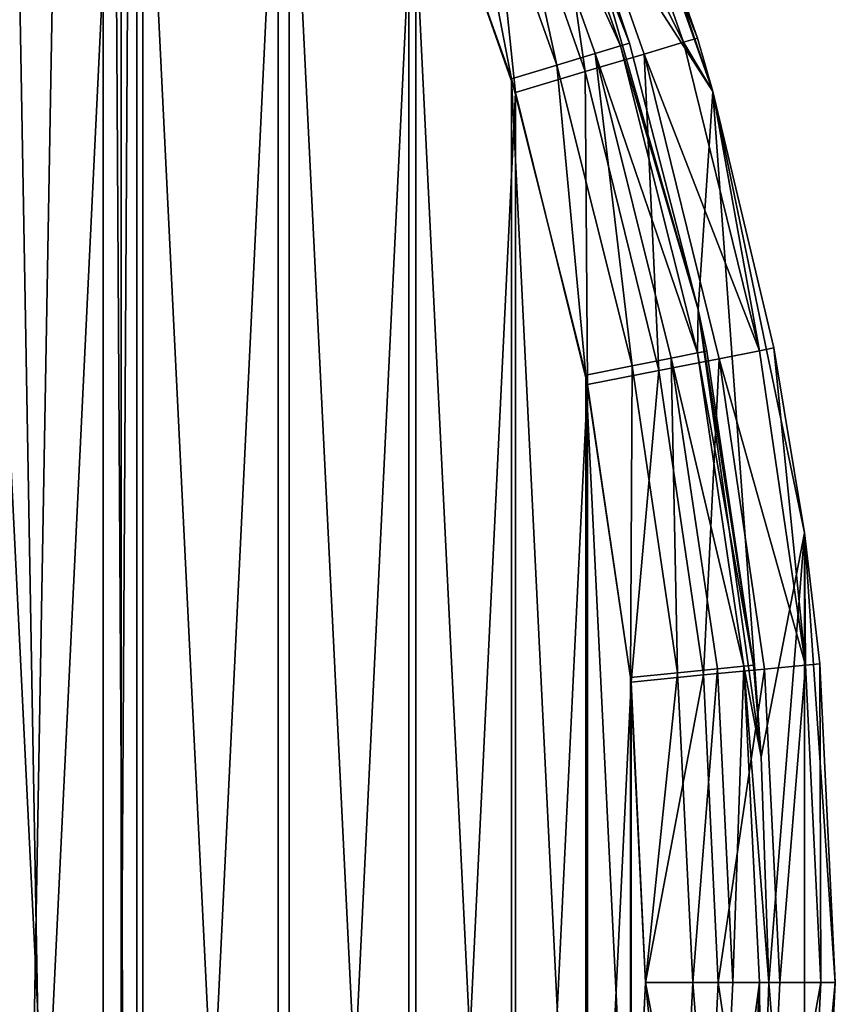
# Model space of a CAD drawing. Extents: x -35 to 35, y -56 to 57.
# Tile 30 of 85: x 26 to 35, y 0 to 10. Entities that reach past the tile are written whole.
import ezdxf

# ---------------------------------------------------------------- set-up
doc = ezdxf.new("R2010")
doc.units = 0
doc.header["$LTSCALE"] = 25.4
doc.layers.get('0').update_dxf_attribs({"color": 13, "linetype": 'CONTINUOUS'})

# ---------------------------------------------------------------- blocks, each defined once
blk = doc.blocks.new('MONO-I-7807_STL')
at = {"color": 250}
mesh = blk.add_polyface(dxfattribs=at)
corners = [(25.842, -29.429, 15.091), (27.082, 40.864, 93.228), (27.082, -32.731, 18.336), (25.842, 44.167, 89.982)]
mesh.append_faces([[corners[k] for k in face] for face in [(0, 1, 2), (1, 0, 3)]], dxfattribs={"vtx0": -1, "color": 250})
mesh = blk.add_polyface(dxfattribs=at)
corners = [(27.082, -32.731, 18.336), (27.5, 37.458, 96.575), (27.5, -36.137, 21.683), (27.082, 40.864, 93.228)]
mesh.append_faces([[corners[k] for k in face] for face in [(0, 1, 2), (1, 0, 3)]], dxfattribs={"vtx0": -1, "color": 250})
mesh = blk.add_polyface(dxfattribs=at)
corners = [(27.5, -36.137, 21.683), (27.082, 34.052, 99.922), (27.082, -39.543, 25.031), (27.5, 37.458, 96.575)]
mesh.append_faces([[corners[k] for k in face] for face in [(0, 1, 2), (1, 0, 3)]], dxfattribs={"vtx0": -1, "color": 250})
mesh = blk.add_polyface(dxfattribs=at)
corners = [(-34.476, -4.739, 135.399), (-34.476, 4.739, 135.399), (-34.8, 0, 135.399), (-33.51, -9.389, 135.399), (-34.1, 0, 135.399), (-33.768, -4.746, 135.399), (-32.779, -9.399, 135.399), (-31.919, -13.864, 135.399), (-31.152, -13.87, 135.399), (-29.734, -18.082, 135.399), (-28.918, -18.07, 135.399), (-26.995, -21.962, 135.399), (-26.122, -21.919, 135.399), (-23.753, -25.433, 135.399), (-22.817, -25.341, 135.399), (-20.068, -28.431, 135.399), (-19.068, -28.27, 135.399), (-16.01, -30.898, 135.399), (-14.948, -30.649, 135.399), (-11.654, -32.791, 135.399), (-10.537, -32.431, 135.399), (-7.08, -34.072, 135.399), (-5.921, -33.582, 135.399), (-2.375, -34.719, 135.399), (-1.19, -34.079, 135.399), (2.375, -34.719, 135.399), (3.564, -33.913, 135.399), (7.08, -34.072, 135.399), (8.25, -33.087, 135.399), (11.654, -32.791, 135.399), (12.774, -31.617, 135.399), (16.01, -30.898, 135.399), (17.05, -29.531, 135.399), (20.068, -28.431, 135.399), (20.994, -26.871, 135.399), (23.753, -25.433, 135.399), (24.529, -23.688, 135.399), (26.995, -21.962, 135.399), (27.587, -20.043, 135.399), (29.734, -18.082, 135.399), (30.109, -16.009, 135.399), (31.919, -13.864, 135.399), (32.044, -11.663, 135.399), (33.51, -9.389, 135.399), (33.355, -7.09, 135.399), (34.017, -2.379, 135.399), (34.476, -4.739, 135.399), (34.1, 0, 135.399), (-33.51, 9.389, 135.399), (-33.768, 4.746, 135.399), (-32.779, 9.399, 135.399), (-31.919, 13.864, 135.399), (-31.152, 13.87, 135.399), (-29.734, 18.082, 135.399), (-28.918, 18.07, 135.399), (-26.995, 21.962, 135.399), (-26.122, 21.919, 135.399), (-23.753, 25.433, 135.399), (-22.817, 25.341, 135.399), (-20.068, 28.431, 135.399), (-19.068, 28.27, 135.399), (-16.01, 30.898, 135.399), (-14.948, 30.649, 135.399), (-11.654, 32.791, 135.399), (-10.537, 32.431, 135.399), (-7.08, 34.072, 135.399), (-5.921, 33.582, 135.399), (-2.375, 34.719, 135.399), (-1.19, 34.079, 135.399), (2.375, 34.719, 135.399), (3.564, 33.913, 135.399), (7.08, 34.072, 135.399), (8.25, 33.087, 135.399), (11.654, 32.791, 135.399), (12.774, 31.617, 135.399), (16.01, 30.898, 135.399), (17.05, 29.531, 135.399), (20.068, 28.431, 135.399), (20.994, 26.871, 135.399), (23.753, 25.433, 135.399), (24.529, 23.688, 135.399), (26.995, 21.962, 135.399), (27.587, 20.043, 135.399), (29.734, 18.082, 135.399), (30.109, 16.009, 135.399), (31.919, 13.864, 135.399), (32.044, 11.663, 135.399), (33.51, 9.389, 135.399), (33.355, 7.09, 135.399), (34.017, 2.379, 135.399), (34.476, 4.739, 135.399), (34.8, 0, 135.399)]
mesh.append_faces([[corners[k] for k in face] for face in [(0, 1, 2), (90, 46, 91)]], dxfattribs={"vtx0": -1, "color": 250})
mesh.append_faces([[corners[k] for k in face] for face in [(4, 3, 5), (5, 3, 6), (6, 7, 8), (8, 9, 10), (10, 11, 12), (12, 13, 14), (14, 15, 16), (16, 17, 18), (18, 19, 20), (20, 21, 22), (22, 23, 24), (24, 25, 26), (26, 27, 28), (28, 29, 30), (30, 31, 32), (32, 33, 34), (34, 35, 36), (36, 37, 38), (38, 39, 40), (40, 41, 42), (42, 43, 44), (44, 43, 45), (45, 46, 47), (48, 50, 51), (51, 52, 53), (53, 54, 55), (55, 56, 57), (57, 58, 59), (59, 60, 61), (61, 62, 63), (63, 64, 65), (65, 66, 67), (67, 68, 69), (69, 70, 71), (71, 72, 73), (73, 74, 75), (75, 76, 77), (77, 78, 79), (79, 80, 81), (81, 82, 83), (83, 84, 85), (85, 86, 87), (87, 89, 90)]], dxfattribs={"vtx0": -1, "vtx1": -1, "color": 250})
mesh.append_faces([[corners[k] for k in face] for face in [(1, 3, 4), (90, 47, 46)]], dxfattribs={"vtx0": -1, "vtx1": -1, "vtx2": -1, "color": 250})
mesh.append_faces([[corners[k] for k in face] for face in [(1, 0, 3), (6, 3, 7), (8, 7, 9), (10, 9, 11), (12, 11, 13), (14, 13, 15), (16, 15, 17), (18, 17, 19), (20, 19, 21), (22, 21, 23), (24, 23, 25), (26, 25, 27), (28, 27, 29), (30, 29, 31), (32, 31, 33), (34, 33, 35), (36, 35, 37), (38, 37, 39), (40, 39, 41), (42, 41, 43), (45, 43, 46), (4, 48, 1), (48, 4, 49), (48, 49, 50), (51, 50, 52), (53, 52, 54), (55, 54, 56), (57, 56, 58), (59, 58, 60), (61, 60, 62), (63, 62, 64), (65, 64, 66), (67, 66, 68), (69, 68, 70), (71, 70, 72), (73, 72, 74), (75, 74, 76), (77, 76, 78), (79, 78, 80), (81, 80, 82), (83, 82, 84), (85, 84, 86), (87, 86, 88), (87, 88, 89), (90, 89, 47)]], dxfattribs={"vtx0": -1, "vtx2": -1, "color": 250})
mesh = blk.add_polyface(dxfattribs=at)
corners = [(27.082, -39.543, 25.031), (25.842, 30.75, 103.167), (25.842, -42.846, 28.276), (27.082, 34.052, 99.922)]
mesh.append_faces([[corners[k] for k in face] for face in [(0, 1, 2), (1, 0, 3)]], dxfattribs={"vtx0": -1, "color": 250})
mesh = blk.add_polyface(dxfattribs=at)
corners = [(-32.642, -3.215, 117.099), (-32.642, 3.215, 117.099), (-32.8, 0, 117.099), (-32.17, -6.399, 117.099), (-32.17, 6.399, 117.099), (-31.388, -9.521, 117.099), (-31.388, 9.521, 117.099), (-30.303, -12.552, 117.099), (-30.303, 12.552, 117.099), (-28.927, -15.462, 117.099), (-28.927, 15.462, 117.099), (-27.272, -18.223, 117.099), (-27.272, 18.223, 117.099), (-25.355, -20.808, 117.099), (-25.355, 20.808, 117.099), (-23.193, -23.193, 117.099), (-23.193, 23.193, 117.099), (-20.808, -25.355, 117.099), (-20.808, 25.355, 117.099), (-18.223, -27.272, 117.099), (-18.223, 27.272, 117.099), (-15.462, -28.927, 117.099), (-15.462, 28.927, 117.099), (-12.552, -30.303, 117.099), (-12.552, 30.303, 117.099), (-9.521, -31.388, 117.099), (-11.25, 19, 117.099), (-10.923, 16.308, 117.099), (-9.961, 13.772, 117.099), (-8.421, 11.54, 117.099), (-6.399, -32.17, 117.099), (-6.391, 9.741, 117.099), (-3.215, -32.642, 117.099), (-3.989, 8.481, 117.099), (-1.356, 7.832, 117.099), (0, -32.8, 117.099), (1.356, 7.832, 117.099), (3.215, -32.642, 117.099), (3.989, 8.481, 117.099), (6.399, -32.17, 117.099), (6.391, 9.741, 117.099), (8.421, 11.54, 117.099), (9.521, -31.388, 117.099), (9.961, 13.772, 117.099), (12.552, -30.303, 117.099), (10.923, 16.308, 117.099), (11.25, 19, 117.099), (-10.923, 21.692, 117.099), (-9.521, 31.388, 117.099), (-9.961, 24.228, 117.099), (-8.421, 26.46, 117.099), (-6.399, 32.17, 117.099), (-6.391, 28.259, 117.099), (-3.215, 32.642, 117.099), (-3.989, 29.519, 117.099), (-1.356, 30.168, 117.099), (0, 32.8, 117.099), (1.356, 30.168, 117.099), (3.215, 32.642, 117.099), (3.989, 29.519, 117.099), (6.399, 32.17, 117.099), (6.391, 28.259, 117.099), (8.421, 26.46, 117.099), (9.521, 31.388, 117.099), (9.961, 24.228, 117.099), (12.552, 30.303, 117.099), (10.923, 21.692, 117.099), (15.462, -28.927, 117.099), (15.462, 28.927, 117.099), (18.223, -27.272, 117.099), (18.223, 27.272, 117.099), (20.808, -25.355, 117.099), (20.808, 25.355, 117.099), (23.193, -23.193, 117.099), (23.193, 23.193, 117.099), (25.355, -20.808, 117.099), (25.355, 20.808, 117.099), (27.272, -18.223, 117.099), (27.272, 18.223, 117.099), (28.927, -15.462, 117.099), (28.927, 15.462, 117.099), (30.303, -12.552, 117.099), (30.303, 12.552, 117.099), (31.388, -9.521, 117.099), (31.388, 9.521, 117.099), (32.17, -6.399, 117.099), (32.17, 6.399, 117.099), (32.642, -3.215, 117.099), (32.642, 3.215, 117.099), (32.8, 0, 117.099)]
mesh.append_faces([[corners[k] for k in face] for face in [(0, 1, 2), (88, 87, 89)]], dxfattribs={"vtx0": -1, "color": 250})
mesh.append_faces([[corners[k] for k in face] for face in [(1, 3, 4), (4, 5, 6), (6, 7, 8), (8, 9, 10), (10, 11, 12), (12, 13, 14), (14, 15, 16), (16, 17, 18), (18, 19, 20), (20, 21, 22), (22, 23, 24), (26, 25, 27), (27, 25, 28), (28, 25, 29), (29, 30, 31), (31, 32, 33), (33, 32, 34), (34, 35, 36), (36, 37, 38), (38, 39, 40), (40, 39, 41), (41, 42, 43), (43, 44, 45), (45, 44, 46), (24, 47, 48), (47, 24, 26), (48, 50, 51), (51, 52, 53), (53, 55, 56), (56, 57, 58), (58, 59, 60), (60, 62, 63), (63, 64, 65), (65, 67, 68), (68, 69, 70), (70, 71, 72), (72, 73, 74), (74, 75, 76), (76, 77, 78), (78, 79, 80), (80, 81, 82), (82, 83, 84), (84, 85, 86), (86, 87, 88)]], dxfattribs={"vtx0": -1, "vtx1": -1, "color": 250})
mesh.append_faces([[corners[k] for k in face] for face in [(24, 25, 26), (65, 46, 44)]], dxfattribs={"vtx0": -1, "vtx1": -1, "vtx2": -1, "color": 250})
mesh.append_faces([[corners[k] for k in face] for face in [(1, 0, 3), (4, 3, 5), (6, 5, 7), (8, 7, 9), (10, 9, 11), (12, 11, 13), (14, 13, 15), (16, 15, 17), (18, 17, 19), (20, 19, 21), (22, 21, 23), (24, 23, 25), (29, 25, 30), (31, 30, 32), (34, 32, 35), (36, 35, 37), (38, 37, 39), (41, 39, 42), (43, 42, 44), (48, 47, 49), (48, 49, 50), (51, 50, 52), (53, 52, 54), (53, 54, 55), (56, 55, 57), (58, 57, 59), (60, 59, 61), (60, 61, 62), (63, 62, 64), (65, 64, 66), (65, 66, 46), (65, 44, 67), (68, 67, 69), (70, 69, 71), (72, 71, 73), (74, 73, 75), (76, 75, 77), (78, 77, 79), (80, 79, 81), (82, 81, 83), (84, 83, 85), (86, 85, 87)]], dxfattribs={"vtx0": -1, "vtx2": -1, "color": 250})
mesh = blk.add_polyface(dxfattribs=at)
corners = [(-32.456, 4.739, 116.399), (-32.762, -1.585, 116.399), (-32.762, 1.585, 116.399), (-32.456, -4.739, 116.399), (-31.847, 7.85, 116.399), (-31.847, -7.85, 116.399), (-30.941, 10.887, 116.399), (-30.941, -10.887, 116.399), (-29.745, 13.822, 116.399), (-29.745, -13.822, 116.399), (-28.273, 16.628, 116.399), (-28.273, -16.628, 116.399), (-26.536, 19.279, 116.399), (-26.536, -19.279, 116.399), (-24.551, 21.75, 116.399), (-24.551, -21.75, 116.399), (-22.337, 24.018, 116.399), (-22.337, -24.018, 116.399), (-19.915, 26.062, 116.399), (-19.915, -26.062, 116.399), (-17.307, 27.863, 116.399), (-17.307, -27.863, 116.399), (-14.537, 29.403, 116.399), (-14.537, -29.403, 116.399), (-11.631, 30.669, 116.399), (-11.631, -30.669, 116.399), (-11.25, 19, 116.399), (-10.923, 21.692, 116.399), (-8.617, 31.648, 116.399), (-9.961, 24.228, 116.399), (-8.421, 26.46, 116.399), (-5.522, 32.332, 116.399), (-6.391, 28.259, 116.399), (-3.989, 29.519, 116.399), (-2.376, 32.714, 116.399), (-1.356, 30.168, 116.399), (0.793, 32.79, 116.399), (1.356, 30.168, 116.399), (3.954, 32.561, 116.399), (3.989, 29.519, 116.399), (7.078, 32.027, 116.399), (6.391, 28.259, 116.399), (8.421, 26.46, 116.399), (10.136, 31.195, 116.399), (9.961, 24.228, 116.399), (10.923, 21.692, 116.399), (13.099, 30.071, 116.399), (11.25, 19, 116.399), (-8.617, -31.648, 116.399), (-10.923, 16.308, 116.399), (-9.961, 13.772, 116.399), (-8.421, 11.54, 116.399), (-5.522, -32.332, 116.399), (-6.391, 9.741, 116.399), (-3.989, 8.481, 116.399), (-2.376, -32.714, 116.399), (-1.356, 7.832, 116.399), (0.793, -32.79, 116.399), (1.356, 7.832, 116.399), (3.954, -32.561, 116.399), (3.989, 8.481, 116.399), (7.078, -32.027, 116.399), (6.391, 9.741, 116.399), (8.421, 11.54, 116.399), (10.136, -31.195, 116.399), (9.961, 13.772, 116.399), (10.923, 16.308, 116.399), (13.099, -30.071, 116.399), (15.94, 28.666, 116.399), (15.94, -28.666, 116.399), (18.633, 26.994, 116.399), (18.633, -26.994, 116.399), (21.151, 25.07, 116.399), (21.151, -25.07, 116.399), (23.472, 22.911, 116.399), (23.472, -22.911, 116.399), (25.573, 20.539, 116.399), (25.573, -20.539, 116.399), (27.436, 17.975, 116.399), (27.436, -17.975, 116.399), (29.043, 15.243, 116.399), (29.043, -15.243, 116.399), (30.379, 12.369, 116.399), (30.379, -12.369, 116.399), (31.43, 9.379, 116.399), (31.43, -9.379, 116.399), (32.189, 6.302, 116.399), (32.189, -6.302, 116.399), (32.647, 3.166, 116.399), (32.647, -3.166, 116.399), (32.8, 0, 116.399)]
mesh.append_faces([[corners[k] for k in face] for face in [(0, 1, 2), (89, 88, 90)]], dxfattribs={"vtx0": -1, "color": 250})
mesh.append_faces([[corners[k] for k in face] for face in [(1, 0, 3), (3, 4, 5), (5, 6, 7), (7, 8, 9), (9, 10, 11), (11, 12, 13), (13, 14, 15), (15, 16, 17), (17, 18, 19), (19, 20, 21), (21, 22, 23), (23, 24, 25), (26, 24, 27), (27, 28, 29), (29, 28, 30), (30, 31, 32), (32, 31, 33), (33, 34, 35), (35, 36, 37), (37, 38, 39), (39, 40, 41), (41, 40, 42), (42, 43, 44), (44, 43, 45), (45, 46, 47), (48, 51, 52), (52, 54, 55), (55, 56, 57), (57, 58, 59), (59, 60, 61), (61, 63, 64), (64, 66, 67), (67, 68, 69), (69, 70, 71), (71, 72, 73), (73, 74, 75), (75, 76, 77), (77, 78, 79), (79, 80, 81), (81, 82, 83), (83, 84, 85), (85, 86, 87), (87, 88, 89)]], dxfattribs={"vtx0": -1, "vtx1": -1, "color": 250})
mesh.append_faces([[corners[k] for k in face] for face in [(25, 24, 26), (67, 47, 46)]], dxfattribs={"vtx0": -1, "vtx1": -1, "vtx2": -1, "color": 250})
mesh.append_faces([[corners[k] for k in face] for face in [(3, 0, 4), (5, 4, 6), (7, 6, 8), (9, 8, 10), (11, 10, 12), (13, 12, 14), (15, 14, 16), (17, 16, 18), (19, 18, 20), (21, 20, 22), (23, 22, 24), (27, 24, 28), (30, 28, 31), (33, 31, 34), (35, 34, 36), (37, 36, 38), (39, 38, 40), (42, 40, 43), (45, 43, 46), (26, 48, 25), (48, 26, 49), (48, 49, 50), (48, 50, 51), (52, 51, 53), (52, 53, 54), (55, 54, 56), (57, 56, 58), (59, 58, 60), (61, 60, 62), (61, 62, 63), (64, 63, 65), (64, 65, 66), (67, 66, 47), (67, 46, 68), (69, 68, 70), (71, 70, 72), (73, 72, 74), (75, 74, 76), (77, 76, 78), (79, 78, 80), (81, 80, 82), (83, 82, 84), (85, 84, 86), (87, 86, 88)]], dxfattribs={"vtx0": -1, "vtx2": -1, "color": 250})
mesh = blk.add_polyface(dxfattribs=at)
corners = [(31.919, 13.864, 135.399), (33.51, 9.389, 135.399), (32.231, 13.123, 118.399)]
mesh.append_faces([[corners[k] for k in face] for face in [(0, 1, 2)]], dxfattribs={"color": 250})
mesh = blk.add_polyface(dxfattribs=at)
corners = [(32.09, 13.065, 117.634), (33.347, 9.951, 118.399), (33.201, 9.907, 117.634), (32.231, 13.123, 118.399)]
mesh.append_faces([[corners[k] for k in face] for face in [(0, 1, 2), (1, 0, 3)]], dxfattribs={"vtx0": -1, "color": 250})
mesh = blk.add_polyface(dxfattribs=at)
corners = [(32.231, 13.123, 118.399), (33.51, 9.389, 135.399), (33.347, 9.951, 118.399)]
mesh.append_faces([[corners[k] for k in face] for face in [(0, 1, 2)]], dxfattribs={"color": 250})
mesh = blk.add_polyface(dxfattribs=at)
corners = [(32.537, 9.87, 117.902), (31.153, 12.904, 117.48), (32.267, 9.788, 117.48), (31.413, 13.012, 117.902)]
mesh.append_faces([[corners[k] for k in face] for face in [(0, 1, 2), (1, 0, 3)]], dxfattribs={"vtx0": -1, "color": 250})
mesh = blk.add_polyface(dxfattribs=at)
corners = [(31.413, 13.012, 117.902), (32.537, 9.87, 117.902), (32.632, 9.899, 118.399)]
mesh.append_faces([[corners[k] for k in face] for face in [(0, 1, 2)]], dxfattribs={"color": 250})
mesh = blk.add_polyface(dxfattribs=at)
corners = [(31.413, 13.012, 117.902), (32.632, 9.899, 118.399), (32.044, 11.663, 118.399)]
mesh.append_faces([[corners[k] for k in face] for face in [(0, 1, 2)]], dxfattribs={"color": 250})
mesh = blk.add_polyface(dxfattribs=at)
corners = [(31.688, 12.902, 116.985), (33.201, 9.907, 117.634), (32.786, 9.783, 116.985), (32.09, 13.065, 117.634)]
mesh.append_faces([[corners[k] for k in face] for face in [(0, 1, 2), (1, 0, 3)]], dxfattribs={"vtx0": -1, "color": 250})
mesh = blk.add_polyface(dxfattribs=at)
corners = [(31.864, 9.666, 117.198), (31.153, 12.904, 117.48), (30.763, 12.742, 117.198), (32.267, 9.788, 117.48)]
mesh.append_faces([[corners[k] for k in face] for face in [(0, 1, 2), (1, 0, 3)]], dxfattribs={"vtx0": -1, "color": 250})
mesh = blk.add_polyface(dxfattribs=at)
corners = [(31.688, 12.902, 116.985), (32.164, 9.598, 116.551), (31.087, 12.657, 116.551), (32.786, 9.783, 116.985)]
mesh.append_faces([[corners[k] for k in face] for face in [(0, 1, 2), (1, 0, 3)]], dxfattribs={"vtx0": -1, "color": 250})
mesh = blk.add_polyface(dxfattribs=at)
corners = [(31.388, 9.521, 117.099), (30.763, 12.742, 117.198), (30.303, 12.552, 117.099), (31.864, 9.666, 117.198)]
mesh.append_faces([[corners[k] for k in face] for face in [(0, 1, 2), (1, 0, 3)]], dxfattribs={"vtx0": -1, "color": 250})
mesh = blk.add_polyface(dxfattribs=at)
corners = [(31.087, 12.657, 116.551), (31.43, 9.379, 116.399), (30.379, 12.369, 116.399), (32.164, 9.598, 116.551)]
mesh.append_faces([[corners[k] for k in face] for face in [(0, 1, 2), (1, 0, 3)]], dxfattribs={"vtx0": -1, "color": 250})
mesh = blk.add_polyface(dxfattribs=at)
corners = [(32.044, 11.663, 135.399), (32.632, 9.899, 118.399), (33.355, 7.09, 135.399)]
mesh.append_faces([[corners[k] for k in face] for face in [(0, 1, 2)]], dxfattribs={"color": 250})
mesh = blk.add_polyface(dxfattribs=at)
corners = [(32.044, 11.663, 118.399), (32.632, 9.899, 118.399), (32.044, 11.663, 135.399)]
mesh.append_faces([[corners[k] for k in face] for face in [(0, 1, 2)]], dxfattribs={"color": 250})
mesh = blk.add_polyface(dxfattribs=at)
corners = [(33.348, 6.633, 117.902), (32.267, 9.788, 117.48), (33.071, 6.578, 117.48), (32.537, 9.87, 117.902)]
mesh.append_faces([[corners[k] for k in face] for face in [(0, 1, 2), (1, 0, 3)]], dxfattribs={"vtx0": -1, "color": 250})
mesh = blk.add_polyface(dxfattribs=at)
corners = [(32.632, 9.899, 118.399), (32.537, 9.87, 117.902), (33.355, 7.09, 118.399)]
mesh.append_faces([[corners[k] for k in face] for face in [(0, 1, 2)]], dxfattribs={"color": 250})
mesh = blk.add_polyface(dxfattribs=at)
corners = [(32.537, 9.87, 117.902), (33.348, 6.633, 117.902), (33.355, 7.09, 118.399)]
mesh.append_faces([[corners[k] for k in face] for face in [(0, 1, 2)]], dxfattribs={"color": 250})
mesh = blk.add_polyface(dxfattribs=at)
corners = [(32.632, 9.899, 118.399), (33.355, 7.09, 118.399), (33.355, 7.09, 135.399)]
mesh.append_faces([[corners[k] for k in face] for face in [(0, 1, 2)]], dxfattribs={"color": 250})
mesh = blk.add_polyface(dxfattribs=at)
corners = [(32.786, 9.783, 116.985), (34.002, 6.657, 117.634), (33.577, 6.573, 116.985), (33.201, 9.907, 117.634)]
mesh.append_faces([[corners[k] for k in face] for face in [(0, 1, 2), (1, 0, 3)]], dxfattribs={"vtx0": -1, "color": 250})
mesh = blk.add_polyface(dxfattribs=at)
corners = [(33.347, 9.951, 118.399), (33.51, 9.389, 118.399), (33.201, 9.907, 117.634)]
mesh.append_faces([[corners[k] for k in face] for face in [(0, 1, 2)]], dxfattribs={"color": 250})
mesh = blk.add_polyface(dxfattribs=at)
corners = [(33.201, 9.907, 117.634), (33.51, 9.389, 118.399), (34.002, 6.657, 117.634)]
mesh.append_faces([[corners[k] for k in face] for face in [(0, 1, 2)]], dxfattribs={"color": 250})
mesh = blk.add_polyface(dxfattribs=at)
corners = [(33.347, 9.951, 118.399), (33.51, 9.389, 135.399), (33.51, 9.389, 118.399)]
mesh.append_faces([[corners[k] for k in face] for face in [(0, 1, 2)]], dxfattribs={"color": 250})
mesh = blk.add_polyface(dxfattribs=at)
corners = [(32.658, 6.496, 117.198), (32.267, 9.788, 117.48), (31.864, 9.666, 117.198), (33.071, 6.578, 117.48)]
mesh.append_faces([[corners[k] for k in face] for face in [(0, 1, 2), (1, 0, 3)]], dxfattribs={"vtx0": -1, "color": 250})
mesh = blk.add_polyface(dxfattribs=at)
corners = [(32.786, 9.783, 116.985), (32.94, 6.449, 116.551), (32.164, 9.598, 116.551), (33.577, 6.573, 116.985)]
mesh.append_faces([[corners[k] for k in face] for face in [(0, 1, 2), (1, 0, 3)]], dxfattribs={"vtx0": -1, "color": 250})
mesh = blk.add_polyface(dxfattribs=at)
corners = [(32.17, 6.399, 117.099), (31.864, 9.666, 117.198), (31.388, 9.521, 117.099), (32.658, 6.496, 117.198)]
mesh.append_faces([[corners[k] for k in face] for face in [(0, 1, 2), (1, 0, 3)]], dxfattribs={"vtx0": -1, "color": 250})
mesh = blk.add_polyface(dxfattribs=at)
corners = [(32.164, 9.598, 116.551), (32.189, 6.302, 116.399), (31.43, 9.379, 116.399), (32.94, 6.449, 116.551)]
mesh.append_faces([[corners[k] for k in face] for face in [(0, 1, 2), (1, 0, 3)]], dxfattribs={"vtx0": -1, "color": 250})
mesh = blk.add_polyface(dxfattribs=at)
corners = [(33.51, 9.389, 135.399), (34.476, 4.739, 135.399), (34.152, 6.686, 118.399)]
mesh.append_faces([[corners[k] for k in face] for face in [(0, 1, 2)]], dxfattribs={"color": 250})
mesh = blk.add_polyface(dxfattribs=at)
corners = [(33.51, 9.389, 135.399), (34.152, 6.686, 118.399), (33.51, 9.389, 118.399)]
mesh.append_faces([[corners[k] for k in face] for face in [(0, 1, 2)]], dxfattribs={"color": 250})
mesh = blk.add_polyface(dxfattribs=at)
corners = [(33.51, 9.389, 118.399), (34.152, 6.686, 118.399), (34.002, 6.657, 117.634)]
mesh.append_faces([[corners[k] for k in face] for face in [(0, 1, 2)]], dxfattribs={"color": 250})
mesh = blk.add_polyface(dxfattribs=at)
corners = [(33.355, 7.09, 118.399), (33.348, 6.633, 117.902), (33.445, 6.653, 118.399)]
mesh.append_faces([[corners[k] for k in face] for face in [(0, 1, 2)]], dxfattribs={"color": 250})
mesh = blk.add_polyface(dxfattribs=at)
corners = [(33.355, 7.09, 135.399), (33.936, 3.342, 118.399), (34.017, 2.379, 135.399)]
mesh.append_faces([[corners[k] for k in face] for face in [(0, 1, 2)]], dxfattribs={"color": 250})
mesh = blk.add_polyface(dxfattribs=at)
corners = [(33.355, 7.09, 135.399), (33.445, 6.653, 118.399), (33.936, 3.342, 118.399)]
mesh.append_faces([[corners[k] for k in face] for face in [(0, 1, 2)]], dxfattribs={"color": 250})
mesh = blk.add_polyface(dxfattribs=at)
corners = [(33.355, 7.09, 118.399), (33.445, 6.653, 118.399), (33.355, 7.09, 135.399)]
mesh.append_faces([[corners[k] for k in face] for face in [(0, 1, 2)]], dxfattribs={"color": 250})
mesh = blk.add_polyface(dxfattribs=at)
corners = [(33.936, 3.342, 118.399), (33.348, 6.633, 117.902), (33.837, 3.333, 117.902), (33.445, 6.653, 118.399)]
mesh.append_faces([[corners[k] for k in face] for face in [(0, 1, 2), (1, 0, 3)]], dxfattribs={"vtx0": -1, "color": 250})
mesh = blk.add_polyface(dxfattribs=at)
corners = [(33.577, 6.573, 116.985), (34.486, 3.344, 117.634), (34.054, 3.302, 116.985), (34.002, 6.657, 117.634)]
mesh.append_faces([[corners[k] for k in face] for face in [(0, 1, 2), (1, 0, 3)]], dxfattribs={"vtx0": -1, "color": 250})
mesh = blk.add_polyface(dxfattribs=at)
corners = [(34.152, 6.686, 118.399), (34.486, 3.344, 117.634), (34.002, 6.657, 117.634)]
mesh.append_faces([[corners[k] for k in face] for face in [(0, 1, 2)]], dxfattribs={"color": 250})
mesh = blk.add_polyface(dxfattribs=at)
corners = [(34.152, 6.686, 118.399), (34.476, 4.739, 135.399), (34.476, 4.739, 118.399)]
mesh.append_faces([[corners[k] for k in face] for face in [(0, 1, 2)]], dxfattribs={"color": 250})
mesh = blk.add_polyface(dxfattribs=at)
corners = [(34.152, 6.686, 118.399), (34.476, 4.739, 118.399), (34.486, 3.344, 117.634)]
mesh.append_faces([[corners[k] for k in face] for face in [(0, 1, 2)]], dxfattribs={"color": 250})
mesh = blk.add_polyface(dxfattribs=at)
corners = [(33.137, 3.264, 117.198), (33.071, 6.578, 117.48), (32.658, 6.496, 117.198), (33.557, 3.305, 117.48)]
mesh.append_faces([[corners[k] for k in face] for face in [(0, 1, 2), (1, 0, 3)]], dxfattribs={"vtx0": -1, "color": 250})
mesh = blk.add_polyface(dxfattribs=at)
corners = [(33.577, 6.573, 116.985), (33.409, 3.24, 116.551), (32.94, 6.449, 116.551), (34.054, 3.302, 116.985)]
mesh.append_faces([[corners[k] for k in face] for face in [(0, 1, 2), (1, 0, 3)]], dxfattribs={"vtx0": -1, "color": 250})
mesh = blk.add_polyface(dxfattribs=at)
corners = [(33.837, 3.333, 117.902), (33.071, 6.578, 117.48), (33.557, 3.305, 117.48), (33.348, 6.633, 117.902)]
mesh.append_faces([[corners[k] for k in face] for face in [(0, 1, 2), (1, 0, 3)]], dxfattribs={"vtx0": -1, "color": 250})
mesh = blk.add_polyface(dxfattribs=at)
corners = [(32.642, 3.215, 117.099), (32.658, 6.496, 117.198), (32.17, 6.399, 117.099), (33.137, 3.264, 117.198)]
mesh.append_faces([[corners[k] for k in face] for face in [(0, 1, 2), (1, 0, 3)]], dxfattribs={"vtx0": -1, "color": 250})
mesh = blk.add_polyface(dxfattribs=at)
corners = [(32.94, 6.449, 116.551), (32.647, 3.166, 116.399), (32.189, 6.302, 116.399), (33.409, 3.24, 116.551)]
mesh.append_faces([[corners[k] for k in face] for face in [(0, 1, 2), (1, 0, 3)]], dxfattribs={"vtx0": -1, "color": 250})
mesh = blk.add_polyface(dxfattribs=at)
corners = [(34.476, 4.739, 135.399), (34.8, 0, 135.399), (34.638, 3.359, 118.399)]
mesh.append_faces([[corners[k] for k in face] for face in [(0, 1, 2)]], dxfattribs={"color": 250})
mesh = blk.add_polyface(dxfattribs=at)
corners = [(34.476, 4.739, 135.399), (34.638, 3.359, 118.399), (34.476, 4.739, 118.399)]
mesh.append_faces([[corners[k] for k in face] for face in [(0, 1, 2)]], dxfattribs={"color": 250})
mesh = blk.add_polyface(dxfattribs=at)
corners = [(34.476, 4.739, 118.399), (34.638, 3.359, 118.399), (34.486, 3.344, 117.634)]
mesh.append_faces([[corners[k] for k in face] for face in [(0, 1, 2)]], dxfattribs={"color": 250})
mesh = blk.add_polyface(dxfattribs=at)
corners = [(33.837, 3.333, 117.902), (33.719, 0, 117.48), (34.001, 0, 117.902), (33.557, 3.305, 117.48)]
mesh.append_faces([[corners[k] for k in face] for face in [(0, 1, 2), (1, 0, 3)]], dxfattribs={"vtx0": -1, "color": 250})
mesh = blk.add_polyface(dxfattribs=at)
corners = [(33.936, 3.342, 118.399), (33.837, 3.333, 117.902), (34.017, 2.379, 118.399)]
mesh.append_faces([[corners[k] for k in face] for face in [(0, 1, 2)]], dxfattribs={"color": 250})
mesh = blk.add_polyface(dxfattribs=at)
corners = [(33.837, 3.333, 117.902), (34.001, 0, 117.902), (34.1, 0, 118.399)]
mesh.append_faces([[corners[k] for k in face] for face in [(0, 1, 2)]], dxfattribs={"color": 250})
mesh = blk.add_polyface(dxfattribs=at)
corners = [(33.837, 3.333, 117.902), (34.1, 0, 118.399), (34.017, 2.379, 118.399)]
mesh.append_faces([[corners[k] for k in face] for face in [(0, 1, 2)]], dxfattribs={"color": 250})
mesh = blk.add_polyface(dxfattribs=at)
corners = [(33.936, 3.342, 118.399), (34.017, 2.379, 118.399), (34.017, 2.379, 135.399)]
mesh.append_faces([[corners[k] for k in face] for face in [(0, 1, 2)]], dxfattribs={"color": 250})
mesh = blk.add_polyface(dxfattribs=at)
corners = [(34.214, 0, 116.985), (34.486, 3.344, 117.634), (34.648, 0, 117.634), (34.054, 3.302, 116.985)]
mesh.append_faces([[corners[k] for k in face] for face in [(0, 1, 2), (1, 0, 3)]], dxfattribs={"vtx0": -1, "color": 250})
mesh = blk.add_polyface(dxfattribs=at)
corners = [(34.648, 0, 117.634), (34.638, 3.359, 118.399), (34.8, 0, 118.399), (34.486, 3.344, 117.634)]
mesh.append_faces([[corners[k] for k in face] for face in [(0, 1, 2), (1, 0, 3)]], dxfattribs={"vtx0": -1, "color": 250})
mesh = blk.add_polyface(dxfattribs=at)
corners = [(34.638, 3.359, 118.399), (34.8, 0, 135.399), (34.8, 0, 118.399)]
mesh.append_faces([[corners[k] for k in face] for face in [(0, 1, 2)]], dxfattribs={"color": 250})
mesh = blk.add_polyface(dxfattribs=at)
corners = [(32.8, 0, 117.099), (33.137, 3.264, 117.198), (32.642, 3.215, 117.099), (33.297, 0, 117.198)]
mesh.append_faces([[corners[k] for k in face] for face in [(0, 1, 2), (1, 0, 3)]], dxfattribs={"vtx0": -1, "color": 250})
mesh = blk.add_polyface(dxfattribs=at)
corners = [(33.409, 3.24, 116.551), (32.8, 0, 116.399), (32.647, 3.166, 116.399), (33.565, 0, 116.551)]
mesh.append_faces([[corners[k] for k in face] for face in [(0, 1, 2), (1, 0, 3)]], dxfattribs={"vtx0": -1, "color": 250})
mesh = blk.add_polyface(dxfattribs=at)
corners = [(33.297, 0, 117.198), (33.557, 3.305, 117.48), (33.137, 3.264, 117.198), (33.719, 0, 117.48)]
mesh.append_faces([[corners[k] for k in face] for face in [(0, 1, 2), (1, 0, 3)]], dxfattribs={"vtx0": -1, "color": 250})
mesh = blk.add_polyface(dxfattribs=at)
corners = [(34.054, 3.302, 116.985), (33.565, 0, 116.551), (33.409, 3.24, 116.551), (34.214, 0, 116.985)]
mesh.append_faces([[corners[k] for k in face] for face in [(0, 1, 2), (1, 0, 3)]], dxfattribs={"vtx0": -1, "color": 250})
mesh = blk.add_polyface(dxfattribs=at)
corners = [(34.017, 2.379, 135.399), (34.1, 0, 118.399), (34.1, 0, 135.399), (34.017, 2.379, 118.399)]
mesh.append_faces([[corners[k] for k in face] for face in [(0, 1, 2), (1, 0, 3)]], dxfattribs={"vtx0": -1, "color": 250})
mesh = blk.add_polyface(dxfattribs=at)
corners = [(33.137, -3.264, 117.198), (32.8, 0, 117.099), (32.642, -3.215, 117.099), (33.297, 0, 117.198)]
mesh.append_faces([[corners[k] for k in face] for face in [(0, 1, 2), (1, 0, 3)]], dxfattribs={"vtx0": -1, "color": 250})
mesh = blk.add_polyface(dxfattribs=at)
corners = [(32.8, 0, 116.399), (33.409, -3.24, 116.551), (32.647, -3.166, 116.399), (33.565, 0, 116.551)]
mesh.append_faces([[corners[k] for k in face] for face in [(0, 1, 2), (1, 0, 3)]], dxfattribs={"vtx0": -1, "color": 250})
mesh = blk.add_polyface(dxfattribs=at)
corners = [(33.557, -3.305, 117.48), (33.297, 0, 117.198), (33.137, -3.264, 117.198), (33.719, 0, 117.48)]
mesh.append_faces([[corners[k] for k in face] for face in [(0, 1, 2), (1, 0, 3)]], dxfattribs={"vtx0": -1, "color": 250})
mesh = blk.add_polyface(dxfattribs=at)
corners = [(33.565, 0, 116.551), (34.054, -3.302, 116.985), (33.409, -3.24, 116.551), (34.214, 0, 116.985)]
mesh.append_faces([[corners[k] for k in face] for face in [(0, 1, 2), (1, 0, 3)]], dxfattribs={"vtx0": -1, "color": 250})
mesh = blk.add_polyface(dxfattribs=at)
corners = [(34.001, 0, 117.902), (33.557, -3.305, 117.48), (33.837, -3.333, 117.902), (33.719, 0, 117.48)]
mesh.append_faces([[corners[k] for k in face] for face in [(0, 1, 2), (1, 0, 3)]], dxfattribs={"vtx0": -1, "color": 250})
mesh = blk.add_polyface(dxfattribs=at)
corners = [(34.001, 0, 117.902), (33.837, -3.333, 117.902), (34.017, -2.379, 118.399)]
mesh.append_faces([[corners[k] for k in face] for face in [(0, 1, 2)]], dxfattribs={"color": 250})
mesh = blk.add_polyface(dxfattribs=at)
corners = [(34.001, 0, 117.902), (34.017, -2.379, 118.399), (34.1, 0, 118.399)]
mesh.append_faces([[corners[k] for k in face] for face in [(0, 1, 2)]], dxfattribs={"color": 250})
mesh = blk.add_polyface(dxfattribs=at)
corners = [(34.1, 0, 135.399), (34.017, -2.379, 118.399), (34.017, -2.379, 135.399), (34.1, 0, 118.399)]
mesh.append_faces([[corners[k] for k in face] for face in [(0, 1, 2), (1, 0, 3)]], dxfattribs={"vtx0": -1, "color": 250})
mesh = blk.add_polyface(dxfattribs=at)
corners = [(34.054, -3.302, 116.985), (34.648, 0, 117.634), (34.486, -3.344, 117.634), (34.214, 0, 116.985)]
mesh.append_faces([[corners[k] for k in face] for face in [(0, 1, 2), (1, 0, 3)]], dxfattribs={"vtx0": -1, "color": 250})
mesh = blk.add_polyface(dxfattribs=at)
corners = [(34.486, -3.344, 117.634), (34.8, 0, 118.399), (34.638, -3.359, 118.399), (34.648, 0, 117.634)]
mesh.append_faces([[corners[k] for k in face] for face in [(0, 1, 2), (1, 0, 3)]], dxfattribs={"vtx0": -1, "color": 250})
mesh = blk.add_polyface(dxfattribs=at)
corners = [(34.8, 0, 118.399), (34.8, 0, 135.399), (34.638, -3.359, 118.399)]
mesh.append_faces([[corners[k] for k in face] for face in [(0, 1, 2)]], dxfattribs={"color": 250})
mesh = blk.add_polyface(dxfattribs=at)
corners = [(34.8, 0, 135.399), (34.476, -4.739, 135.399), (34.638, -3.359, 118.399)]
mesh.append_faces([[corners[k] for k in face] for face in [(0, 1, 2)]], dxfattribs={"color": 250})

msp = doc.modelspace()

# ---------------------------------------------------------------- block references
at = {"color": 0}
msp.add_blockref('MONO-I-7807_STL', (0, 0), dxfattribs=at)

doc.saveas('drawing.dxf')
